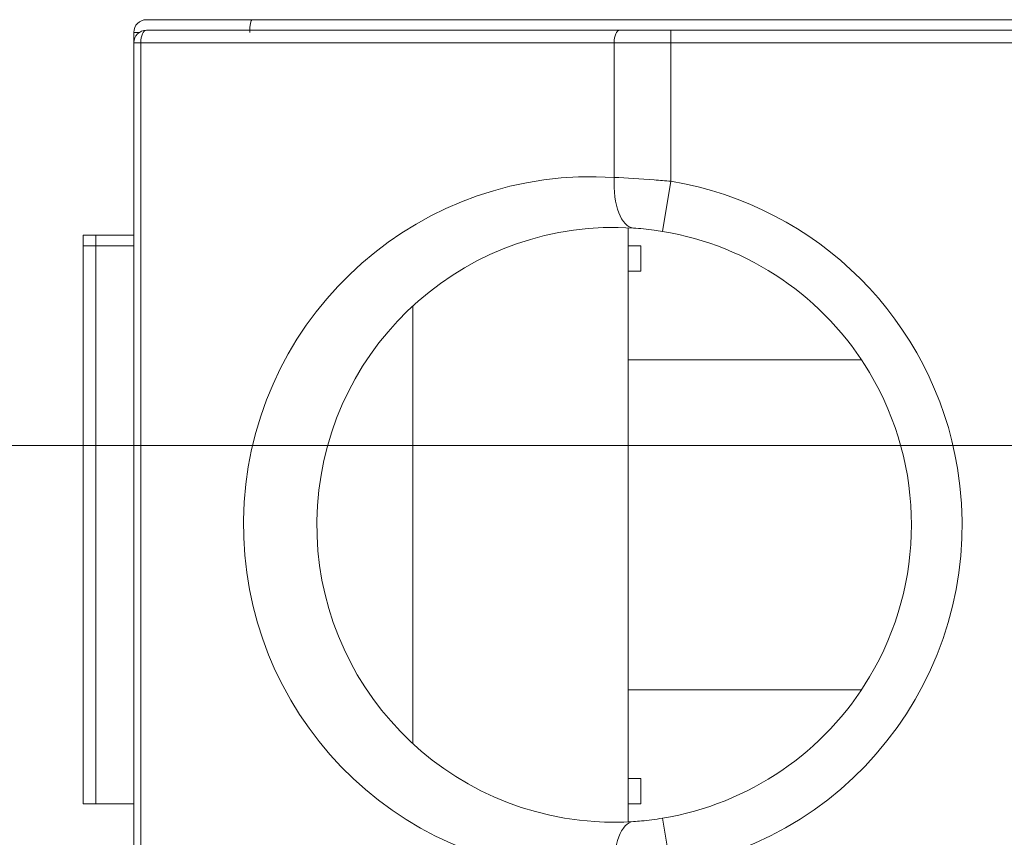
# Model space of a CAD drawing. Header units: inches. Extents: x 511 to 849, y 252 to 484.
# Tile 230 of 235: x 830.66 to 834.54, y 449.83 to 453.06. Entities that reach past the tile are written whole.
import ezdxf

# ---------------------------------------------------------------- set-up
doc = ezdxf.new("R2010")
doc.units = ezdxf.units.IN
doc.header["$MEASUREMENT"] = 0
doc.linetypes.add('AI-Linetype-33', pattern=[47.5, 22, -8.5, 8.5, -8.5])
doc.layers.add('1', color=7, linetype='Continuous')

# ---------------------------------------------------------------- blocks, each defined once
blk = doc.blocks.new('block 1388')
at = {"layer": '1', "color": 155, "lineweight": 18, "true_color": 0x4c7299}
blk.add_lwpolyline([(830.9101, 452.1638), (830.9101, 452.2052)], dxfattribs=at)
blk = doc.blocks.new('block 1389')
at = {"layer": '1', "color": 155, "lineweight": 13, "true_color": 0x4c7299}
blk.add_lwpolyline([(830.9601, 452.2052), (830.9601, 452.1638)], dxfattribs=at)
blk = doc.blocks.new('block 1390')
at = {"layer": '1', "color": 155, "lineweight": 18, "true_color": 0x4c7299}
blk.add_lwpolyline([(830.9101, 452.2052), (830.9601, 452.2052)], dxfattribs=at)
blk = doc.blocks.new('block 1391')
at = {"layer": '1', "color": 155, "lineweight": 18, "true_color": 0x4c7299}
blk.add_lwpolyline([(831.1101, 453.0052), (831.1101, 452.9638)], dxfattribs=at)
blk = doc.blocks.new('block 1392')
at = {"layer": '1', "color": 155, "lineweight": 13, "true_color": 0x4c7299}
blk.add_lwpolyline([(831.1321, 453.0052), (831.1101, 453.0052)], dxfattribs=at)
blk = doc.blocks.new('block 1393')
at = {"layer": '1', "color": 155, "lineweight": 18, "true_color": 0x4c7299}
blk.add_lwpolyline([(831.1601, 453.0552), (831.5777, 453.0552)], dxfattribs=at)
blk = doc.blocks.new('block 1394')
at = {"layer": '1', "color": 155, "lineweight": 18, "true_color": 0x4c7299}
blk.add_lwpolyline([(830.9101, 449.9638), (830.9101, 452.1638)], dxfattribs=at)
blk = doc.blocks.new('block 1395')
at = {"layer": '1', "color": 155, "lineweight": 13, "true_color": 0x4c7299}
blk.add_lwpolyline([(830.9601, 452.1638), (830.9601, 449.9638)], dxfattribs=at)
blk = doc.blocks.new('block 1396')
at = {"layer": '1', "color": 155, "lineweight": 18, "true_color": 0x4c7299}
blk.add_lwpolyline([(830.9601, 449.9638), (830.9101, 449.9638)], dxfattribs=at)
blk = doc.blocks.new('block 1397')
at = {"layer": '1', "color": 155, "lineweight": 18, "true_color": 0x4c7299}
blk.add_lwpolyline([(830.9101, 452.1638), (830.9601, 452.1638)], dxfattribs=at)
blk = doc.blocks.new('block 1398')
at = {"layer": '1', "color": 155, "lineweight": 18, "true_color": 0x4c7299}
blk.add_lwpolyline([(831.1101, 449.1638), (831.1101, 452.9638)], dxfattribs=at)
blk = doc.blocks.new('block 1399')
at = {"layer": '1', "color": 155, "lineweight": 13, "true_color": 0x4c7299}
blk.add_lwpolyline([(831.1101, 452.9638), (831.1377, 452.9638)], dxfattribs=at)
blk = doc.blocks.new('block 1400')
at = {"layer": '1', "color": 155, "lineweight": 13, "true_color": 0x4c7299}
blk.add_lwpolyline([(831.1377, 452.9638), (831.1377, 449.1638)], dxfattribs=at)
blk = doc.blocks.new('block 1403')
at = {"layer": '1', "color": 155, "lineweight": 13, "true_color": 0x4c7299}
blk.add_lwpolyline([(833.0045, 452.9638), (831.1377, 452.9638)], dxfattribs=at)
blk = doc.blocks.new('block 1404')
at = {"layer": '1', "color": 155, "lineweight": 13, "true_color": 0x4c7299}
blk.add_lwpolyline([(833.0045, 452.4334), (833.0045, 452.9638)], dxfattribs=at)
blk = doc.blocks.new('block 1407')
at = {"layer": '1', "color": 155, "lineweight": 18, "true_color": 0x4c7299}
blk.add_lwpolyline([(831.1601, 453.0138), (833.0268, 453.0138)], dxfattribs=at)
blk = doc.blocks.new('block 1408')
at = {"layer": '1', "color": 155, "lineweight": 13, "true_color": 0x4c7299}
blk.add_lwpolyline([(833.1955, 449.907), (833.2281, 449.7096)], dxfattribs=at)
blk = doc.blocks.new('block 1409')
at = {"layer": '1', "color": 155, "lineweight": 13, "true_color": 0x4c7299}
blk.add_lwpolyline([(833.1955, 452.2206), (833.2281, 452.418)], dxfattribs=at)
blk = doc.blocks.new('block 1411')
at = {"layer": '1', "color": 155, "lineweight": 13, "true_color": 0x4c7299}
blk.add_lwpolyline([(833.2281, 452.9638), (833.0045, 452.9638)], dxfattribs=at)
blk = doc.blocks.new('block 1412')
at = {"layer": '1', "color": 155, "lineweight": 13, "true_color": 0x4c7299}
blk.add_lwpolyline([(833.2281, 452.9638), (833.2281, 453.0138)], dxfattribs=at)
blk = doc.blocks.new('block 1413')
at = {"layer": '1', "color": 155, "lineweight": 18, "true_color": 0x4c7299}
blk.add_lwpolyline([(833.0268, 453.0138), (833.2281, 453.0138)], dxfattribs=at)
blk = doc.blocks.new('block 1414')
at = {"layer": '1', "color": 155, "lineweight": 13, "true_color": 0x4c7299}
blk.add_lwpolyline([(833.2281, 452.9638), (833.2281, 452.418)], dxfattribs=at)
blk = doc.blocks.new('block 1418')
at = {"layer": '1', "color": 155, "lineweight": 18, "true_color": 0x4c7299}
blk.add_lwpolyline([(833.1101, 449.9638), (833.1101, 450.0638)], dxfattribs=at)
blk = doc.blocks.new('block 1419')
at = {"layer": '1', "color": 155, "lineweight": 18, "true_color": 0x4c7299}
blk.add_lwpolyline([(833.1101, 452.0638), (833.1101, 452.1638)], dxfattribs=at)
blk = doc.blocks.new('block 1459')
at = {"layer": '1', "color": 155, "lineweight": 18, "true_color": 0x4c7299}
blk.add_lwpolyline([(831.1101, 452.2052), (830.9601, 452.2052)], dxfattribs=at)
blk = doc.blocks.new('block 1460')
at = {"layer": '1', "color": 155, "lineweight": 18, "true_color": 0x4c7299}
blk.add_lwpolyline([(831.5777, 453.0552), (835.0601, 453.0552)], dxfattribs=at)
blk = doc.blocks.new('block 1462')
at = {"layer": '1', "color": 155, "lineweight": 18, "true_color": 0x4c7299}
blk.add_lwpolyline([(830.9601, 449.9638), (831.1101, 449.9638)], dxfattribs=at)
blk = doc.blocks.new('block 1463')
at = {"layer": '1', "color": 155, "lineweight": 18, "true_color": 0x4c7299}
blk.add_lwpolyline([(830.9601, 452.1638), (831.1101, 452.1638)], dxfattribs=at)
blk = doc.blocks.new('block 1464')
at = {"layer": '1', "color": 155, "lineweight": 18, "true_color": 0x4c7299}
blk.add_lwpolyline([(832.2101, 450.2015), (832.2101, 451.9261)], dxfattribs=at)
blk = doc.blocks.new('block 1465')
at = {"layer": '1', "color": 155, "lineweight": 18, "true_color": 0x4c7299}
blk.add_lwpolyline([(833.1101, 452.0638), (833.0601, 452.0638)], dxfattribs=at)
blk = doc.blocks.new('block 1466')
at = {"layer": '1', "color": 155, "lineweight": 18, "true_color": 0x4c7299}
blk.add_lwpolyline([(833.0601, 451.7138), (833.9803, 451.7138)], dxfattribs=at)
blk = doc.blocks.new('block 1467')
at = {"layer": '1', "color": 155, "lineweight": 18, "true_color": 0x4c7299}
blk.add_lwpolyline([(833.0601, 452.1638), (833.1101, 452.1638)], dxfattribs=at)
blk = doc.blocks.new('block 1468')
at = {"layer": '1', "color": 155, "lineweight": 18, "true_color": 0x4c7299}
blk.add_lwpolyline([(833.0601, 452.235), (833.0601, 449.8926)], dxfattribs=at)
blk = doc.blocks.new('block 1469')
at = {"layer": '1', "color": 155, "lineweight": 18, "true_color": 0x4c7299}
blk.add_lwpolyline([(833.0601, 450.0638), (833.1101, 450.0638)], dxfattribs=at)
blk = doc.blocks.new('block 1470')
at = {"layer": '1', "color": 155, "lineweight": 18, "true_color": 0x4c7299}
blk.add_lwpolyline([(833.0601, 450.4138), (833.9803, 450.4138)], dxfattribs=at)
blk = doc.blocks.new('block 1471')
at = {"layer": '1', "color": 155, "lineweight": 18, "true_color": 0x4c7299}
blk.add_lwpolyline([(833.1101, 449.9638), (833.0601, 449.9638)], dxfattribs=at)
blk = doc.blocks.new('block 1474')
at = {"layer": '1', "color": 155, "lineweight": 18, "true_color": 0x4c7299}
blk.add_lwpolyline([(833.2281, 453.0138), (835.0601, 453.0138)], dxfattribs=at)
blk = doc.blocks.new('block 1475')
at = {"layer": '1', "color": 155, "lineweight": 13, "true_color": 0x4c7299}
blk.add_lwpolyline([(835.0601, 452.9638), (833.2281, 452.9638)], dxfattribs=at)
blk = doc.blocks.new('block 3811')
at = {"layer": '1', "color": 155, "lineweight": 18, "true_color": 0x4c7299}
blk.add_open_spline([(831.1601, 453.0552), (831.1324, 453.0552), (831.1101, 453.0328), (831.1101, 453.0052)], degree=3, dxfattribs=at)
blk = doc.blocks.new('block 3812')
at = {"layer": '1', "color": 155, "lineweight": 18, "true_color": 0x4c7299}
blk.add_open_spline([(831.1601, 453.0138), (831.1324, 453.0138), (831.1101, 452.9914), (831.1101, 452.9638)], degree=3, dxfattribs=at)
blk = doc.blocks.new('block 3814')
at = {"layer": '1', "color": 155, "lineweight": 13, "true_color": 0x4c7299}
blk.add_open_spline([(833.0045, 452.4334), (832.2481, 452.4828), (831.5949, 451.9096), (831.5455, 451.1532), (831.4961, 450.3968), (832.0692, 449.7436), (832.8256, 449.6942), (832.8852, 449.6903), (832.9449, 449.6903), (833.0045, 449.6942)], degree=3, knots=[0, 0, 0, 0, 1, 1, 1, 2, 2, 2, 3, 3, 3, 3], dxfattribs=at)
blk = doc.blocks.new('block 3815')
at = {"layer": '1', "color": 155, "lineweight": 18, "true_color": 0x4c7299}
blk.add_open_spline([(833.0809, 452.2338), (832.4347, 452.276), (831.8767, 451.7864), (831.8345, 451.1402), (831.7923, 450.494), (832.2819, 449.936), (832.9281, 449.8938), (832.979, 449.8905), (833.03, 449.8905), (833.0809, 449.8938)], degree=3, knots=[0, 0, 0, 0, 1, 1, 1, 2, 2, 2, 3, 3, 3, 3], dxfattribs=at)
blk = doc.blocks.new('block 3816')
at = {"layer": '1', "color": 155, "lineweight": 18, "true_color": 0x4c7299}
blk.add_open_spline([(833.1955, 449.907), (833.5364, 449.9632), (833.835, 450.167), (834.0118, 450.4638)], degree=3, dxfattribs=at)
blk = doc.blocks.new('block 3817')
at = {"layer": '1', "color": 155, "lineweight": 18, "true_color": 0x4c7299}
blk.add_open_spline([(834.0118, 451.6638), (833.835, 451.9606), (833.5364, 452.1643), (833.1955, 452.2206)], degree=3, dxfattribs=at)
blk = doc.blocks.new('block 3818')
at = {"layer": '1', "color": 155, "lineweight": 18, "true_color": 0x4c7299}
blk.add_open_spline([(834.0118, 450.4638), (834.232, 450.8335), (834.232, 451.2941), (834.0118, 451.6638)], degree=3, dxfattribs=at)
blk = doc.blocks.new('block 3819')
at = {"layer": '1', "color": 155, "lineweight": 13, "true_color": 0x4c7299}
blk.add_open_spline([(833.2281, 452.418), (833.8082, 452.3222), (834.2629, 451.8675), (834.3586, 451.2874), (834.4821, 450.5395), (833.976, 449.8331), (833.2281, 449.7096)], degree=3, knots=[0, 0, 0, 0, 1, 1, 1, 2, 2, 2, 2], dxfattribs=at)
blk = doc.blocks.new('block 3961')
at = {"layer": '1', "color": 155, "lineweight": 18, "true_color": 0x4c7299}
blk.add_open_spline([(831.5777, 453.0552), (831.5718, 453.0552), (831.5671, 453.0328), (831.5671, 453.0052)], degree=3, dxfattribs=at)
blk = doc.blocks.new('block 3963')
at = {"layer": '1', "color": 155, "lineweight": 13, "true_color": 0x4c7299}
blk.add_open_spline([(831.1601, 453.0138), (831.1477, 453.0138), (831.1377, 452.9914), (831.1377, 452.9638)], degree=3, dxfattribs=at)
blk = doc.blocks.new('block 3965')
at = {"layer": '1', "color": 155, "lineweight": 13, "true_color": 0x4c7299}
blk.add_open_spline([(833.0268, 453.0138), (833.0145, 453.0138), (833.0045, 452.9914), (833.0045, 452.9638)], degree=3, dxfattribs=at)
blk = doc.blocks.new('block 3966')
at = {"layer": '1', "color": 155, "lineweight": 13, "true_color": 0x4c7299}
blk.add_open_spline([(833.0045, 452.4334), (832.9988, 452.3254), (833.0327, 452.237), (833.0809, 452.2338)], degree=3, dxfattribs=at)
blk = doc.blocks.new('block 3967')
at = {"layer": '1', "color": 155, "lineweight": 13, "true_color": 0x4c7299}
blk.add_open_spline([(833.0809, 449.8938), (833.0327, 449.8906), (832.9988, 449.8022), (833.0045, 449.6942)], degree=3, dxfattribs=at)
blk = doc.blocks.new('block 4708')
at = {"layer": '1', "color": 155, "lineweight": 18, "true_color": 0x4c7299}
blk.add_open_spline([(833.0809, 449.8938), (833.091, 449.8944), (833.1015, 449.8953), (833.1122, 449.8963), (833.1386, 449.8987), (833.1674, 449.9023), (833.1955, 449.907)], degree=3, knots=[0, 0, 0, 0, 1, 1, 1, 2, 2, 2, 2], dxfattribs=at)
blk = doc.blocks.new('block 4709')
at = {"layer": '1', "color": 155, "lineweight": 18, "true_color": 0x4c7299}
blk.add_open_spline([(833.1955, 452.2206), (833.1843, 452.2225), (833.1729, 452.2242), (833.1619, 452.2257), (833.1336, 452.2295), (833.1057, 452.2322), (833.0809, 452.2338)], degree=3, knots=[0, 0, 0, 0, 1, 1, 1, 2, 2, 2, 2], dxfattribs=at)
blk = doc.blocks.new('block 4711')
at = {"layer": '1', "color": 155, "lineweight": 13, "true_color": 0x4c7299}
blk.add_open_spline([(833.0045, 452.4334), (833.0537, 452.4314), (833.1078, 452.4283), (833.1625, 452.4239), (833.1841, 452.4221), (833.2061, 452.4201), (833.2281, 452.418)], degree=3, knots=[0, 0, 0, 0, 1, 1, 1, 2, 2, 2, 2], dxfattribs=at)
blk = doc.blocks.new('block 6092')
at = {"layer": '1', "color": 8, "linetype": 'AI-Linetype-33', "lineweight": 13, "true_color": 0x808080}
blk.add_lwpolyline([(840.3438, 451.3771), (827.1052, 451.3771)], dxfattribs=at)

msp = doc.modelspace()

# ---------------------------------------------------------------- block references
at = {"layer": '1'}
for name in ['block 3811', 'block 1393', 'block 3961', 'block 1460', 'block 3812', 'block 1391', 'block 1392', 'block 3963', 'block 1407', 'block 3965', 'block 1413', 'block 1412', 'block 1474', 'block 1398', 'block 1399', 'block 1400', 'block 1403', 'block 1404', 'block 1411', 'block 1414', 'block 1475', 'block 3814', 'block 3966', 'block 4711', 'block 1409', 'block 3819', 'block 3815', 'block 1468', 'block 4709', 'block 1388', 'block 1390', 'block 1389', 'block 1459', 'block 3817', 'block 1394', 'block 1397', 'block 1395', 'block 1463', 'block 1467', 'block 1419', 'block 1465', 'block 1464', 'block 1466', 'block 3818', 'block 6092', 'block 3816', 'block 1470', 'block 1469', 'block 1418', 'block 1396', 'block 1462', 'block 1471', 'block 4708', 'block 1408', 'block 3967']:
    msp.add_blockref(name, (0, 0), dxfattribs=at)

doc.saveas('drawing.dxf')
